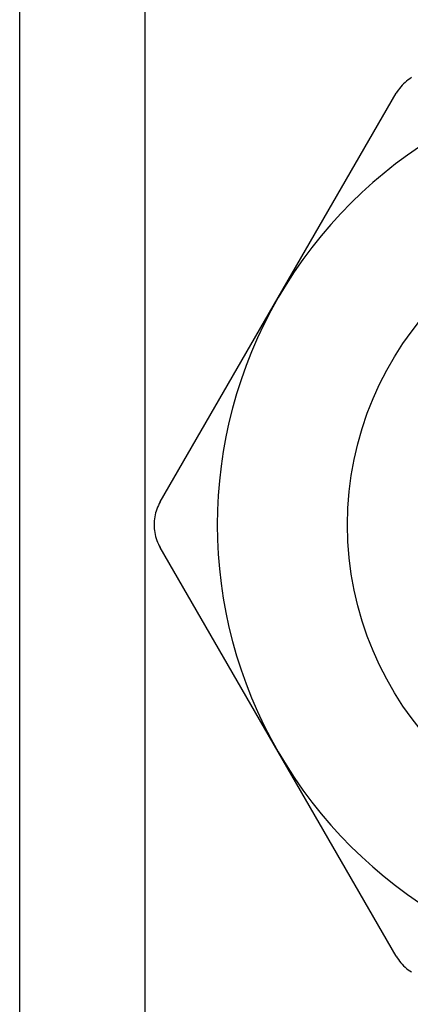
# Model space of a CAD drawing. Header units: inches. Extents: x 4 to 114, y 7 to 60.
# Tile 36 of 96: x 25.147 to 25.316, y 25.099 to 25.524. Entities that reach past the tile are written whole.
import ezdxf

# ---------------------------------------------------------------- set-up
doc = ezdxf.new("R2010")
doc.units = ezdxf.units.IN
doc.header["$MEASUREMENT"] = 0
doc.layers.add('Visible Edges(ANSI)', color=7, linetype='Continuous', lineweight=25)
doc.layers.add('Visible Tangent Edges(ANSI)', color=7, linetype='Continuous', lineweight=25)

msp = doc.modelspace()

# ---------------------------------------------------------------- linework, layer by layer
at = {"layer": 'Visible Edges(ANSI)'}
for p, q in [((25.14729, 24.97901), (25.14729, 42.36484)), ((25.25867, 25.40372), (25.30953, 25.49181)), ((25.20781, 25.31563), (25.25867, 25.40372)), ((25.25867, 25.20785), (25.20781, 25.29594)), ((25.30953, 25.11976), (25.25867, 25.20785))]:
    msp.add_line(p, q, dxfattribs=at)
at = {"layer": 'Visible Edges(ANSI)', "flags": 128}
for points in [[(25.31601, 25.49857), (25.31531, 25.4981), (25.31462, 25.49759), (25.31395, 25.49706), (25.3133, 25.49649), (25.31267, 25.49589), (25.31207, 25.49527), (25.3115, 25.49462), (25.31096, 25.49394), (25.31045, 25.49325), (25.30997, 25.49254), (25.30953, 25.49181)], [(25.20781, 25.31563), (25.2074, 25.31488), (25.20702, 25.31411), (25.20667, 25.31332), (25.20636, 25.31251), (25.20608, 25.31169), (25.20584, 25.31086), (25.20564, 25.31002), (25.20547, 25.30917), (25.20534, 25.30832), (25.20525, 25.30747), (25.20519, 25.30663), (25.20517, 25.30578), (25.20519, 25.30494), (25.20525, 25.30409), (25.20534, 25.30324), (25.20547, 25.30239), (25.20564, 25.30155), (25.20584, 25.30071), (25.20608, 25.29987), (25.20636, 25.29905), (25.20667, 25.29825), (25.20702, 25.29746), (25.2074, 25.29669), (25.20781, 25.29594)], [(25.30953, 25.11976), (25.30997, 25.11903), (25.31045, 25.11832), (25.31096, 25.11762), (25.3115, 25.11695), (25.31207, 25.1163), (25.31267, 25.11567), (25.3133, 25.11508), (25.31395, 25.11451), (25.31462, 25.11397), (25.31531, 25.11346), (25.31601, 25.11299)]]:
    msp.add_lwpolyline(points, dxfattribs=at)
at = {"layer": 'Visible Edges(ANSI)'}
msp.add_circle((25.42829, 25.30578), 0.13976, dxfattribs=at)
for start, end in [(90, 150), (150, 210), (210, 270)]:
    msp.add_arc((25.42829, 25.30578), 0.19587, start, end, dxfattribs=at)
at = {"layer": 'Visible Tangent Edges(ANSI)'}
msp.add_line((25.20114, 42.36484), (25.20114, 24.97901), dxfattribs=at)

doc.saveas('drawing.dxf')
